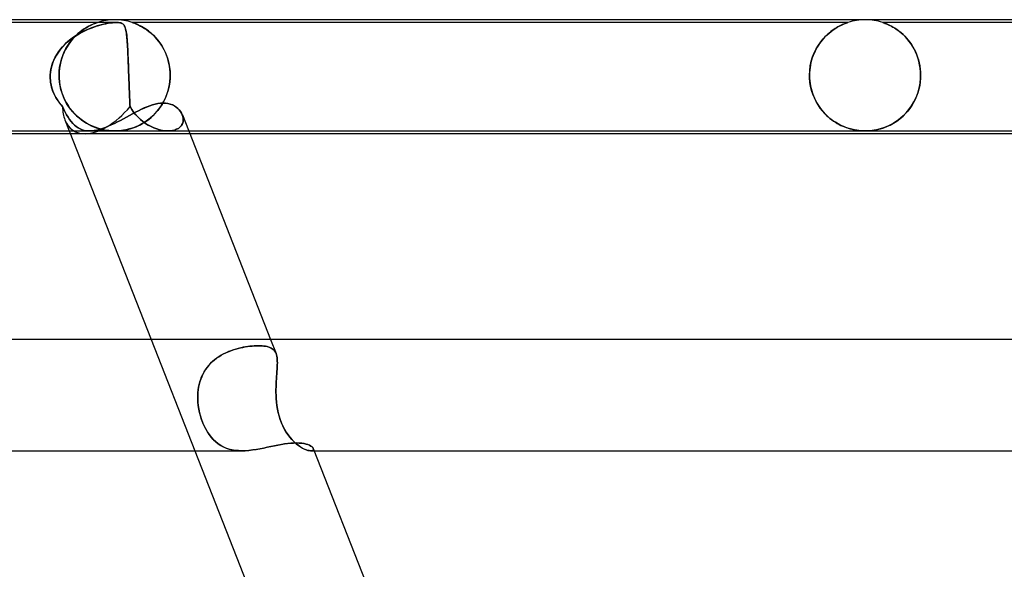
# Model space of a CAD drawing. Header units: millimetres. Extents: x -485 to 485, y -2 to 310.
# Tile 75 of 82: x 186 to 221, y 290 to 310. Entities that reach past the tile are written whole.
import ezdxf

# ---------------------------------------------------------------- set-up
doc = ezdxf.new("R2010")
doc.units = ezdxf.units.MM
doc.layers.add('HIDDEN', color=7, linetype='Continuous')
doc.layers.add('THICK', color=7, linetype='Continuous')

msp = doc.modelspace()

# ---------------------------------------------------------------- linework, layer by layer
at = {"layer": 'HIDDEN'}
for p, q in [((189.063, 309.9), (172.269, 309.9)), ((187.797, 309.6), (187.881, 309.659)), ((187.875, 309.655), (187.808, 309.608)), ((187.939, 309.697), (187.875, 309.655)), ((187.881, 309.659), (187.962, 309.711)), ((188.001, 309.734), (187.939, 309.697)), ((187.945, 309.617), (188.043, 309.66)), ((188.055, 309.665), (187.948, 309.618)), ((187.962, 309.711), (188.039, 309.755)), ((188.06, 309.766), (188.001, 309.734)), ((188.039, 309.755), (188.11, 309.792)), ((188.043, 309.66), (188.14, 309.699)), ((188.16, 309.707), (188.055, 309.665)), ((188.115, 309.794), (188.06, 309.766)), ((188.11, 309.792), (188.175, 309.822)), ((188.167, 309.819), (188.115, 309.794)), ((188.14, 309.699), (188.236, 309.734)), ((188.262, 309.743), (188.16, 309.707)), ((188.215, 309.84), (188.167, 309.819)), ((188.175, 309.822), (188.232, 309.847)), ((188.258, 309.857), (188.215, 309.84)), ((188.232, 309.847), (188.279, 309.866)), ((188.236, 309.734), (188.329, 309.765)), ((188.295, 309.872), (188.258, 309.857)), ((188.361, 309.775), (188.262, 309.743)), ((188.279, 309.866), (188.314, 309.879)), ((188.325, 309.883), (188.295, 309.872)), ((188.314, 309.879), (188.34, 309.888)), ((188.347, 309.891), (188.325, 309.883)), ((188.329, 309.765), (188.42, 309.793)), ((188.34, 309.888), (188.357, 309.894)), ((188.362, 309.896), (188.347, 309.891)), ((188.357, 309.894), (188.368, 309.898)), ((188.456, 309.803), (188.361, 309.775)), ((188.371, 309.899), (188.362, 309.896)), ((188.368, 309.898), (188.374, 309.9)), ((188.375, 309.9), (188.371, 309.899)), ((188.374, 309.9), (188.375, 309.9)), ((188.42, 309.793), (188.507, 309.816)), ((188.551, 309.827), (188.456, 309.803)), ((188.507, 309.816), (188.591, 309.837)), ((188.646, 309.849), (188.551, 309.827)), ((188.591, 309.837), (188.675, 309.855)), ((188.739, 309.867), (188.646, 309.849)), ((188.675, 309.855), (188.759, 309.87)), ((188.829, 309.881), (188.739, 309.867)), ((188.759, 309.87), (188.84, 309.883)), ((188.915, 309.892), (188.829, 309.881)), ((188.84, 309.883), (188.918, 309.892)), ((188.995, 309.898), (188.915, 309.892)), ((188.918, 309.892), (188.992, 309.898)), ((188.992, 309.898), (189.059, 309.9)), ((189.067, 309.9), (188.995, 309.898)), ((189.059, 309.9), (189.122, 309.898)), ((189.125, 309.898), (189.067, 309.9)), ((189.122, 309.898), (189.175, 309.892)), ((189.173, 309.892), (189.125, 309.898)), ((189.214, 309.883), (189.173, 309.892)), ((189.175, 309.892), (189.219, 309.881)), ((189.247, 309.87), (189.214, 309.883)), ((189.219, 309.881), (189.254, 309.867)), ((189.275, 309.855), (189.247, 309.87)), ((189.254, 309.867), (189.283, 309.849)), ((189.298, 309.837), (189.275, 309.855)), ((189.283, 309.849), (189.307, 309.827)), ((189.317, 309.816), (189.298, 309.837)), ((189.307, 309.827), (189.327, 309.803)), ((189.334, 309.793), (189.317, 309.816)), ((189.327, 309.803), (189.344, 309.775)), ((189.349, 309.765), (189.334, 309.793)), ((189.344, 309.775), (189.359, 309.743)), ((189.363, 309.734), (189.349, 309.765)), ((189.359, 309.743), (189.373, 309.707)), ((189.375, 309.699), (189.363, 309.734)), ((189.373, 309.707), (189.385, 309.665)), ((189.386, 309.66), (189.375, 309.699)), ((189.385, 309.665), (189.396, 309.618)), ((189.396, 309.617), (189.386, 309.66)), ((189.629, 309.899), (189.625, 309.9)), ((189.625, 309.9), (189.625, 309.9)), ((189.625, 309.9), (189.63, 309.898)), ((215.375, 309.9), (189.625, 309.9)), ((189.637, 309.896), (189.629, 309.899)), ((189.63, 309.898), (189.639, 309.895)), ((189.65, 309.891), (189.637, 309.896)), ((189.639, 309.895), (189.653, 309.89)), ((189.669, 309.885), (189.65, 309.891)), ((189.653, 309.89), (189.675, 309.883)), ((189.694, 309.875), (189.669, 309.885)), ((189.675, 309.883), (189.706, 309.871)), ((189.726, 309.863), (189.694, 309.875)), ((189.706, 309.871), (189.748, 309.855)), ((189.764, 309.848), (189.726, 309.863)), ((189.748, 309.855), (189.8, 309.833)), ((189.807, 309.83), (189.764, 309.848)), ((189.8, 309.833), (189.86, 309.805)), ((189.854, 309.808), (189.807, 309.83)), ((189.906, 309.782), (189.854, 309.808)), ((189.86, 309.805), (189.925, 309.773)), ((189.96, 309.753), (189.906, 309.782)), ((189.925, 309.773), (189.995, 309.734)), ((190.018, 309.72), (189.96, 309.753)), ((189.995, 309.734), (190.07, 309.689)), ((190.078, 309.683), (190.018, 309.72)), ((190.07, 309.689), (190.147, 309.637)), ((190.14, 309.642), (190.078, 309.683)), ((190.203, 309.596), (190.14, 309.642)), ((190.147, 309.637), (190.225, 309.578)), ((214.784, 309.59), (214.881, 309.659)), ((214.865, 309.648), (214.813, 309.612)), ((214.916, 309.682), (214.865, 309.648)), ((214.881, 309.659), (214.975, 309.718)), ((214.966, 309.713), (214.916, 309.682)), ((215.014, 309.741), (214.966, 309.713)), ((214.975, 309.718), (215.063, 309.767)), ((215.06, 309.766), (215.014, 309.741)), ((215.103, 309.788), (215.06, 309.766)), ((215.063, 309.767), (215.143, 309.807)), ((215.144, 309.808), (215.103, 309.788)), ((215.143, 309.807), (215.214, 309.839)), ((215.182, 309.826), (215.144, 309.808)), ((215.219, 309.841), (215.182, 309.826)), ((215.214, 309.839), (215.273, 309.863)), ((215.254, 309.856), (215.219, 309.841)), ((215.286, 309.868), (215.254, 309.856)), ((215.273, 309.863), (215.316, 309.88)), ((215.315, 309.879), (215.286, 309.868)), ((215.339, 309.888), (215.315, 309.879)), ((215.316, 309.88), (215.346, 309.89)), ((215.358, 309.894), (215.339, 309.888)), ((215.346, 309.89), (215.364, 309.896)), ((215.37, 309.898), (215.358, 309.894)), ((215.364, 309.896), (215.373, 309.899)), ((215.375, 309.9), (215.37, 309.898)), ((215.373, 309.899), (215.375, 309.9)), ((242.375, 309.9), (216.624, 309.9)), ((216.628, 309.899), (216.625, 309.9)), ((216.625, 309.9), (216.627, 309.899)), ((216.627, 309.899), (216.637, 309.896)), ((216.638, 309.896), (216.628, 309.899)), ((216.637, 309.896), (216.653, 309.89)), ((216.655, 309.89), (216.638, 309.896)), ((216.653, 309.89), (216.678, 309.882)), ((216.68, 309.881), (216.655, 309.89)), ((216.678, 309.882), (216.711, 309.869)), ((216.714, 309.868), (216.68, 309.881)), ((216.711, 309.869), (216.75, 309.854)), ((216.757, 309.851), (216.714, 309.868)), ((216.75, 309.854), (216.793, 309.836)), ((216.808, 309.829), (216.757, 309.851)), ((216.793, 309.836), (216.839, 309.815)), ((216.864, 309.803), (216.808, 309.829)), ((216.839, 309.815), (216.886, 309.792)), ((216.926, 309.772), (216.864, 309.803)), ((216.886, 309.792), (216.937, 309.766)), ((216.993, 309.735), (216.926, 309.772)), ((216.937, 309.766), (216.991, 309.736)), ((216.991, 309.736), (217.048, 309.702)), ((217.063, 309.693), (216.993, 309.735)), ((217.048, 309.702), (217.107, 309.664)), ((217.136, 309.645), (217.063, 309.693)), ((217.107, 309.664), (217.168, 309.622)), ((217.21, 309.59), (217.136, 309.645)), ((187.411, 309.295), (187.311, 309.214)), ((187.373, 309.265), (187.464, 309.335)), ((187.465, 309.289), (187.4, 309.207)), ((187.514, 309.371), (187.411, 309.295)), ((187.458, 309.281), (187.54, 309.372)), ((187.464, 309.335), (187.557, 309.4)), ((187.533, 309.364), (187.465, 309.289)), ((187.621, 309.441), (187.514, 309.371)), ((187.602, 309.434), (187.533, 309.364)), ((187.54, 309.372), (187.625, 309.456)), ((187.557, 309.4), (187.653, 309.461)), ((187.671, 309.498), (187.602, 309.434)), ((187.73, 309.506), (187.621, 309.441)), ((187.625, 309.456), (187.711, 309.532)), ((187.653, 309.461), (187.75, 309.517)), ((187.74, 309.556), (187.671, 309.498)), ((187.711, 309.532), (187.797, 309.6)), ((187.839, 309.565), (187.73, 309.506)), ((187.808, 309.608), (187.74, 309.556)), ((187.75, 309.517), (187.847, 309.569)), ((187.948, 309.618), (187.839, 309.565)), ((187.847, 309.569), (187.945, 309.617)), ((189.396, 309.618), (189.406, 309.565)), ((189.405, 309.569), (189.396, 309.617)), ((189.414, 309.517), (189.405, 309.569)), ((189.406, 309.565), (189.415, 309.506)), ((189.421, 309.461), (189.414, 309.517)), ((189.415, 309.506), (189.423, 309.441)), ((189.428, 309.4), (189.421, 309.461)), ((189.423, 309.441), (189.431, 309.371)), ((189.434, 309.335), (189.428, 309.4)), ((189.431, 309.371), (189.438, 309.295)), ((189.44, 309.265), (189.434, 309.335)), ((189.438, 309.295), (189.444, 309.214)), ((190.266, 309.545), (190.203, 309.596)), ((190.225, 309.578), (190.305, 309.512)), ((190.33, 309.491), (190.266, 309.545)), ((190.305, 309.512), (190.385, 309.439)), ((190.392, 309.432), (190.33, 309.491)), ((190.385, 309.439), (190.463, 309.358)), ((190.453, 309.369), (190.392, 309.432)), ((190.512, 309.303), (190.453, 309.369)), ((190.463, 309.358), (190.54, 309.269)), ((190.569, 309.233), (190.512, 309.303)), ((214.398, 309.204), (214.489, 309.316)), ((214.498, 309.326), (214.449, 309.269)), ((214.489, 309.316), (214.585, 309.417)), ((214.549, 309.381), (214.498, 309.326)), ((214.601, 309.433), (214.549, 309.381)), ((214.585, 309.417), (214.684, 309.509)), ((214.653, 309.482), (214.601, 309.433)), ((214.707, 309.528), (214.653, 309.482)), ((214.684, 309.509), (214.784, 309.59)), ((214.76, 309.571), (214.707, 309.528)), ((214.813, 309.612), (214.76, 309.571)), ((217.168, 309.622), (217.231, 309.574)), ((217.285, 309.53), (217.21, 309.59)), ((217.231, 309.574), (217.294, 309.522)), ((217.36, 309.463), (217.285, 309.53)), ((217.294, 309.522), (217.358, 309.465)), ((217.358, 309.465), (217.421, 309.403)), ((217.432, 309.392), (217.36, 309.463)), ((217.421, 309.403), (217.483, 309.337)), ((217.503, 309.315), (217.432, 309.392)), ((217.483, 309.337), (217.543, 309.267)), ((217.57, 309.232), (217.503, 309.315)), ((187.043, 308.938), (186.966, 308.836)), ((186.974, 308.848), (187.044, 308.939)), ((187.127, 309.035), (187.043, 308.938)), ((187.044, 308.939), (187.119, 309.027)), ((187.119, 309.027), (187.2, 309.111)), ((187.216, 309.127), (187.127, 309.035)), ((187.223, 308.932), (187.172, 308.83)), ((187.177, 308.842), (187.239, 308.962)), ((187.2, 309.111), (187.284, 309.19)), ((187.311, 309.214), (187.216, 309.127)), ((187.278, 309.029), (187.223, 308.932)), ((187.239, 308.962), (187.307, 309.076)), ((187.337, 309.121), (187.278, 309.029)), ((187.284, 309.19), (187.373, 309.265)), ((187.307, 309.076), (187.38, 309.182)), ((187.4, 309.207), (187.337, 309.121)), ((187.38, 309.182), (187.458, 309.281)), ((189.446, 309.19), (189.44, 309.265)), ((189.444, 309.214), (189.45, 309.127)), ((189.451, 309.111), (189.446, 309.19)), ((189.45, 309.127), (189.455, 309.035)), ((189.456, 309.027), (189.451, 309.111)), ((189.455, 309.035), (189.461, 308.938)), ((189.46, 308.939), (189.456, 309.027)), ((189.465, 308.848), (189.46, 308.939)), ((189.461, 308.938), (189.466, 308.836)), ((190.54, 309.269), (190.614, 309.172)), ((190.624, 309.158), (190.569, 309.233)), ((190.614, 309.172), (190.685, 309.067)), ((190.676, 309.08), (190.624, 309.158)), ((190.726, 308.998), (190.676, 309.08)), ((190.685, 309.067), (190.75, 308.955)), ((190.772, 308.912), (190.726, 308.998)), ((190.75, 308.955), (190.809, 308.836)), ((214.165, 308.812), (214.235, 308.953)), ((214.227, 308.939), (214.19, 308.865)), ((214.268, 309.011), (214.227, 308.939)), ((214.235, 308.953), (214.313, 309.083)), ((214.31, 309.079), (214.268, 309.011)), ((214.355, 309.145), (214.31, 309.079)), ((214.313, 309.083), (214.398, 309.204)), ((214.401, 309.208), (214.355, 309.145)), ((214.449, 309.269), (214.401, 309.208)), ((217.543, 309.267), (217.6, 309.192)), ((217.635, 309.144), (217.57, 309.232)), ((217.6, 309.192), (217.656, 309.114)), ((217.696, 309.05), (217.635, 309.144)), ((217.656, 309.114), (217.708, 309.03)), ((217.753, 308.951), (217.696, 309.05)), ((217.708, 309.03), (217.757, 308.943)), ((217.805, 308.847), (217.753, 308.951)), ((217.757, 308.943), (217.803, 308.851)), ((186.834, 308.616), (186.781, 308.5)), ((186.802, 308.549), (186.853, 308.652)), ((186.896, 308.728), (186.834, 308.616)), ((186.853, 308.652), (186.91, 308.752)), ((186.966, 308.836), (186.896, 308.728)), ((186.91, 308.752), (186.974, 308.848)), ((187.039, 308.441), (187.077, 308.58)), ((187.086, 308.611), (187.053, 308.496)), ((187.077, 308.58), (187.123, 308.714)), ((187.126, 308.723), (187.086, 308.611)), ((187.123, 308.714), (187.177, 308.842)), ((187.172, 308.83), (187.126, 308.723)), ((189.469, 308.752), (189.465, 308.848)), ((189.466, 308.836), (189.47, 308.728)), ((189.474, 308.652), (189.469, 308.752)), ((189.47, 308.728), (189.475, 308.616)), ((189.478, 308.549), (189.474, 308.652)), ((189.475, 308.616), (189.48, 308.5)), ((190.815, 308.822), (190.772, 308.912)), ((190.809, 308.836), (190.861, 308.71)), ((190.854, 308.729), (190.815, 308.822)), ((190.888, 308.632), (190.854, 308.729)), ((190.861, 308.71), (190.906, 308.577)), ((190.919, 308.532), (190.888, 308.632)), ((190.906, 308.577), (190.942, 308.438)), ((214.056, 308.506), (214.105, 308.663)), ((214.093, 308.627), (214.067, 308.542)), ((214.122, 308.709), (214.093, 308.627)), ((214.105, 308.663), (214.165, 308.812)), ((214.154, 308.788), (214.122, 308.709)), ((214.19, 308.865), (214.154, 308.788)), ((217.803, 308.851), (217.844, 308.756)), ((217.851, 308.738), (217.805, 308.847)), ((217.844, 308.756), (217.881, 308.657)), ((217.892, 308.623), (217.851, 308.738)), ((217.881, 308.657), (217.914, 308.554)), ((217.927, 308.504), (217.892, 308.623)), ((186.681, 308.113), (186.699, 308.225)), ((186.705, 308.254), (186.683, 308.128)), ((186.699, 308.225), (186.725, 308.336)), ((186.738, 308.379), (186.705, 308.254)), ((186.725, 308.336), (186.76, 308.444)), ((186.781, 308.5), (186.738, 308.379)), ((186.76, 308.444), (186.802, 308.549)), ((187.006, 308.253), (186.993, 308.127)), ((186.995, 308.149), (187.012, 308.296)), ((187.026, 308.376), (187.006, 308.253)), ((187.012, 308.296), (187.039, 308.441)), ((187.053, 308.496), (187.026, 308.376)), ((189.482, 308.444), (189.478, 308.549)), ((189.48, 308.5), (189.484, 308.379)), ((189.486, 308.336), (189.482, 308.444)), ((189.484, 308.379), (189.489, 308.254)), ((189.49, 308.225), (189.486, 308.336)), ((189.489, 308.254), (189.493, 308.128)), ((189.494, 308.113), (189.49, 308.225)), ((190.944, 308.429), (190.919, 308.532)), ((190.942, 308.438), (190.968, 308.296)), ((190.964, 308.324), (190.944, 308.429)), ((190.978, 308.218), (190.964, 308.324)), ((190.968, 308.296), (190.984, 308.149)), ((213.998, 308.172), (214.02, 308.341)), ((214.01, 308.276), (213.999, 308.185)), ((214.025, 308.367), (214.01, 308.276)), ((214.02, 308.341), (214.056, 308.506)), ((214.044, 308.456), (214.025, 308.367)), ((214.067, 308.542), (214.044, 308.456)), ((217.914, 308.554), (217.941, 308.448)), ((217.955, 308.382), (217.927, 308.504)), ((217.941, 308.448), (217.962, 308.339)), ((217.975, 308.257), (217.955, 308.382)), ((217.962, 308.339), (217.978, 308.227)), ((217.987, 308.129), (217.975, 308.257)), ((217.978, 308.227), (217.988, 308.114)), ((186.672, 307.983), (186.673, 308)), ((186.673, 308), (186.672, 307.983)), ((186.672, 307.967), (186.672, 307.983)), ((186.672, 307.983), (186.672, 307.967)), ((186.672, 307.95), (186.672, 307.967)), ((186.672, 307.967), (186.672, 307.95)), ((186.672, 307.933), (186.672, 307.95)), ((186.672, 307.95), (186.672, 307.933)), ((186.672, 307.917), (186.672, 307.933)), ((186.672, 307.933), (186.672, 307.917)), ((186.673, 307.9), (186.672, 307.917)), ((186.672, 307.917), (186.673, 307.9)), ((186.683, 308.128), (186.673, 308)), ((186.673, 308), (186.681, 308.113)), ((186.678, 307.819), (186.673, 307.9)), ((186.673, 307.9), (186.678, 307.82)), ((186.989, 308), (186.995, 308.149)), ((186.993, 308.127), (186.989, 308)), ((186.989, 308), (186.989, 307.983)), ((186.989, 307.983), (186.989, 308)), ((186.989, 307.983), (186.99, 307.967)), ((186.99, 307.967), (186.989, 307.983)), ((186.99, 307.967), (186.99, 307.95)), ((186.99, 307.95), (186.99, 307.967)), ((186.99, 307.95), (186.99, 307.933)), ((186.99, 307.933), (186.99, 307.95)), ((186.99, 307.933), (186.991, 307.917)), ((186.991, 307.917), (186.99, 307.933)), ((186.991, 307.917), (186.992, 307.9)), ((186.992, 307.9), (186.991, 307.917)), ((187.004, 307.759), (186.992, 307.9)), ((186.992, 307.9), (187.003, 307.766)), ((189.493, 308.128), (189.498, 308)), ((189.498, 308), (189.494, 308.113)), ((189.498, 308), (189.498, 307.983)), ((189.498, 307.983), (189.498, 308)), ((189.498, 307.983), (189.499, 307.967)), ((189.499, 307.967), (189.498, 307.983)), ((189.499, 307.967), (189.499, 307.95)), ((189.499, 307.95), (189.499, 307.967)), ((189.499, 307.95), (189.5, 307.933)), ((189.5, 307.933), (189.499, 307.95)), ((189.5, 307.933), (189.5, 307.917)), ((189.5, 307.917), (189.5, 307.933)), ((189.5, 307.917), (189.501, 307.9)), ((189.501, 307.9), (189.5, 307.917)), ((189.501, 307.9), (189.504, 307.82)), ((189.504, 307.819), (189.501, 307.9)), ((190.987, 307.9), (190.974, 307.753)), ((190.987, 308.11), (190.978, 308.218)), ((190.978, 307.785), (190.987, 307.9)), ((190.984, 308.149), (190.99, 308)), ((190.99, 308), (190.987, 308.11)), ((190.987, 307.9), (190.988, 307.917)), ((190.988, 307.917), (190.987, 307.9)), ((190.988, 307.933), (190.989, 307.95)), ((190.989, 307.95), (190.988, 307.933)), ((190.988, 307.917), (190.988, 307.933)), ((190.988, 307.933), (190.988, 307.917)), ((190.989, 307.983), (190.99, 308)), ((190.99, 308), (190.989, 307.983)), ((190.989, 307.967), (190.989, 307.983)), ((190.989, 307.983), (190.989, 307.967)), ((190.989, 307.95), (190.989, 307.967)), ((190.989, 307.967), (190.989, 307.95)), ((213.991, 308), (213.998, 308.172)), ((213.993, 308.093), (213.991, 308)), ((213.991, 308), (213.991, 307.983)), ((213.991, 307.983), (213.991, 308)), ((213.991, 307.983), (213.991, 307.967)), ((213.991, 307.967), (213.991, 307.983)), ((213.991, 307.967), (213.991, 307.95)), ((213.991, 307.95), (213.991, 307.967)), ((213.991, 307.95), (213.992, 307.933)), ((213.992, 307.933), (213.991, 307.95)), ((213.992, 307.933), (213.992, 307.917)), ((213.992, 307.917), (213.992, 307.933)), ((213.992, 307.917), (213.993, 307.9)), ((213.993, 307.9), (213.992, 307.917)), ((213.999, 308.185), (213.993, 308.093)), ((214.006, 307.75), (213.993, 307.9)), ((213.993, 307.9), (214, 307.806)), ((217.971, 307.717), (217.988, 307.9)), ((217.988, 307.9), (217.977, 307.765)), ((217.991, 308), (217.987, 308.129)), ((217.988, 308.114), (217.991, 308)), ((217.988, 307.9), (217.989, 307.917)), ((217.989, 307.917), (217.988, 307.9)), ((217.989, 307.917), (217.99, 307.933)), ((217.99, 307.933), (217.989, 307.917)), ((217.99, 307.95), (217.991, 307.967)), ((217.991, 307.967), (217.99, 307.95)), ((217.99, 307.933), (217.99, 307.95)), ((217.99, 307.95), (217.99, 307.933)), ((217.991, 307.983), (217.991, 308)), ((217.991, 308), (217.991, 307.983)), ((217.991, 307.967), (217.991, 307.983)), ((217.991, 307.983), (217.991, 307.967)), ((186.678, 307.82), (186.688, 307.739)), ((186.688, 307.738), (186.678, 307.819)), ((186.688, 307.739), (186.702, 307.659)), ((186.702, 307.658), (186.688, 307.738)), ((186.702, 307.659), (186.721, 307.581)), ((186.721, 307.578), (186.702, 307.658)), ((186.721, 307.581), (186.744, 307.503)), ((186.745, 307.5), (186.721, 307.578)), ((187.003, 307.766), (187.024, 307.632)), ((187.026, 307.621), (187.004, 307.759)), ((187.024, 307.632), (187.053, 307.501)), ((187.057, 307.486), (187.026, 307.621)), ((189.504, 307.82), (189.507, 307.739)), ((189.507, 307.738), (189.504, 307.819)), ((189.507, 307.739), (189.51, 307.659)), ((189.51, 307.658), (189.507, 307.738)), ((189.51, 307.659), (189.513, 307.581)), ((189.513, 307.578), (189.51, 307.658)), ((189.513, 307.581), (189.516, 307.503)), ((189.516, 307.5), (189.513, 307.578)), ((190.913, 307.449), (190.941, 307.559)), ((190.951, 307.609), (190.918, 307.467)), ((190.941, 307.559), (190.962, 307.671)), ((190.974, 307.753), (190.951, 307.609)), ((190.962, 307.671), (190.978, 307.785)), ((214, 307.806), (214.012, 307.712)), ((214.031, 307.602), (214.006, 307.75)), ((214.012, 307.712), (214.027, 307.62)), ((214.027, 307.62), (214.047, 307.53)), ((214.066, 307.458), (214.031, 307.602)), ((214.047, 307.53), (214.071, 307.44)), ((217.888, 307.364), (217.937, 307.537)), ((217.957, 307.631), (217.928, 307.5)), ((217.937, 307.537), (217.971, 307.717)), ((217.977, 307.765), (217.957, 307.631)), ((186.744, 307.503), (186.771, 307.427)), ((186.772, 307.423), (186.745, 307.5)), ((186.771, 307.427), (186.802, 307.352)), ((186.804, 307.348), (186.772, 307.423)), ((186.802, 307.352), (186.837, 307.278)), ((186.839, 307.274), (186.804, 307.348)), ((186.837, 307.278), (186.876, 307.206)), ((186.877, 307.203), (186.839, 307.274)), ((186.876, 307.206), (186.918, 307.136)), ((186.919, 307.133), (186.877, 307.203)), ((187.053, 307.501), (187.091, 307.374)), ((187.097, 307.354), (187.057, 307.486)), ((187.091, 307.374), (187.136, 307.251)), ((187.146, 307.227), (187.097, 307.354)), ((187.136, 307.251), (187.188, 307.133)), ((187.202, 307.107), (187.146, 307.227)), ((189.516, 307.503), (189.519, 307.427)), ((189.519, 307.423), (189.516, 307.5)), ((189.519, 307.427), (189.522, 307.352)), ((189.522, 307.348), (189.519, 307.423)), ((189.522, 307.352), (189.525, 307.278)), ((189.525, 307.274), (189.522, 307.348)), ((189.525, 307.278), (189.528, 307.206)), ((189.528, 307.203), (189.525, 307.274)), ((189.528, 307.206), (189.532, 307.136)), ((189.532, 307.133), (189.528, 307.203)), ((190.822, 307.197), (190.762, 307.071)), ((190.795, 307.137), (190.84, 307.237)), ((190.874, 307.329), (190.822, 307.197)), ((190.84, 307.237), (190.879, 307.341)), ((190.918, 307.467), (190.874, 307.329)), ((190.879, 307.341), (190.913, 307.449)), ((214.111, 307.318), (214.066, 307.458)), ((214.071, 307.44), (214.099, 307.353)), ((214.099, 307.353), (214.131, 307.267)), ((214.166, 307.185), (214.111, 307.318)), ((214.131, 307.267), (214.166, 307.184)), ((214.228, 307.058), (214.166, 307.185)), ((214.166, 307.184), (214.204, 307.104)), ((217.75, 307.045), (217.825, 307.2)), ((217.846, 307.25), (217.794, 307.131)), ((217.825, 307.2), (217.888, 307.364)), ((217.891, 307.373), (217.846, 307.25)), ((217.928, 307.5), (217.891, 307.373)), ((186.918, 307.136), (186.963, 307.067)), ((186.965, 307.065), (186.919, 307.133)), ((186.963, 307.067), (187.012, 307.001)), ((187.013, 307), (186.965, 307.065)), ((187.012, 307.001), (187.063, 306.937)), ((187.064, 306.936), (187.013, 307)), ((187.063, 306.937), (187.117, 306.875)), ((187.117, 306.875), (187.064, 306.936)), ((187.164, 306.771), (187.117, 306.875)), ((187.117, 306.875), (187.164, 306.77)), ((187.188, 307.133), (187.248, 307.02)), ((187.264, 306.992), (187.202, 307.107)), ((187.248, 307.02), (187.313, 306.913)), ((187.333, 306.883), (187.264, 306.992)), ((187.313, 306.913), (187.383, 306.812)), ((187.407, 306.781), (187.333, 306.883)), ((187.383, 306.812), (187.459, 306.717)), ((189.532, 307.136), (189.535, 307.067)), ((189.535, 307.065), (189.532, 307.133)), ((189.535, 307.067), (189.538, 307.001)), ((189.539, 307), (189.535, 307.065)), ((189.538, 307.001), (189.542, 306.937)), ((189.542, 306.936), (189.539, 307)), ((189.542, 306.937), (189.546, 306.875)), ((189.546, 306.875), (189.542, 306.936)), ((189.606, 306.771), (189.546, 306.875)), ((189.546, 306.875), (189.606, 306.77)), ((189.951, 306.778), (190.054, 306.825)), ((190.054, 306.825), (190.156, 306.869)), ((190.156, 306.869), (190.256, 306.907)), ((190.256, 306.907), (190.355, 306.94)), ((190.355, 306.94), (190.452, 306.966)), ((190.452, 306.966), (190.546, 306.985)), ((190.62, 306.838), (190.54, 306.732)), ((190.546, 306.985), (190.639, 306.996)), ((190.576, 306.778), (190.636, 306.861)), ((190.695, 306.951), (190.62, 306.838)), ((190.636, 306.861), (190.693, 306.949)), ((190.639, 306.996), (190.729, 307)), ((190.693, 306.949), (190.747, 307.041)), ((190.762, 307.071), (190.695, 306.951)), ((190.729, 307), (190.82, 306.996)), ((190.747, 307.041), (190.795, 307.137)), ((190.82, 306.996), (190.907, 306.983)), ((190.907, 306.983), (190.989, 306.962)), ((190.989, 306.962), (191.066, 306.934)), ((191.066, 306.934), (191.138, 306.898)), ((191.138, 306.898), (191.203, 306.856)), ((191.203, 306.856), (191.262, 306.809)), ((191.262, 306.809), (191.313, 306.757)), ((214.204, 307.104), (214.246, 307.026)), ((214.298, 306.938), (214.228, 307.058)), ((214.246, 307.026), (214.29, 306.951)), ((214.29, 306.951), (214.337, 306.879)), ((214.375, 306.825), (214.298, 306.938)), ((214.337, 306.879), (214.387, 306.809)), ((214.457, 306.72), (214.375, 306.825)), ((214.387, 306.809), (214.438, 306.743)), ((217.601, 306.809), (217.526, 306.714)), ((217.569, 306.768), (217.664, 306.901)), ((217.67, 306.911), (217.601, 306.809)), ((217.664, 306.901), (217.75, 307.045)), ((217.735, 307.018), (217.67, 306.911)), ((217.794, 307.131), (217.735, 307.018)), ((187.213, 306.671), (187.164, 306.771)), ((187.164, 306.77), (187.213, 306.671)), ((187.263, 306.577), (187.213, 306.671)), ((187.213, 306.671), (187.263, 306.578)), ((187.263, 306.578), (187.315, 306.491)), ((187.315, 306.49), (187.263, 306.577)), ((187.315, 306.491), (187.368, 306.41)), ((187.369, 306.409), (187.315, 306.49)), ((187.485, 306.686), (187.407, 306.781)), ((187.459, 306.717), (187.539, 306.628)), ((187.568, 306.598), (187.485, 306.686)), ((187.539, 306.628), (187.622, 306.545)), ((187.653, 306.517), (187.568, 306.598)), ((187.622, 306.545), (187.708, 306.469)), ((187.74, 306.442), (187.653, 306.517)), ((187.708, 306.469), (187.795, 306.4)), ((189.31, 306.438), (189.419, 306.497)), ((189.419, 306.497), (189.527, 306.556)), ((189.527, 306.556), (189.634, 306.614)), ((189.674, 306.671), (189.606, 306.771)), ((189.606, 306.77), (189.674, 306.671)), ((189.634, 306.614), (189.741, 306.671)), ((189.75, 306.577), (189.674, 306.671)), ((189.674, 306.671), (189.749, 306.578)), ((189.741, 306.671), (189.847, 306.726)), ((189.749, 306.578), (189.831, 306.491)), ((189.831, 306.49), (189.75, 306.577)), ((189.831, 306.491), (189.918, 306.41)), ((189.918, 306.409), (189.831, 306.49)), ((189.847, 306.726), (189.951, 306.778)), ((190.269, 306.458), (190.171, 306.382)), ((190.229, 306.426), (190.303, 306.487)), ((190.364, 306.543), (190.269, 306.458)), ((190.303, 306.487), (190.376, 306.554)), ((190.454, 306.634), (190.364, 306.543)), ((190.376, 306.554), (190.445, 306.624)), ((190.445, 306.624), (190.512, 306.699)), ((190.54, 306.732), (190.454, 306.634)), ((190.512, 306.699), (190.576, 306.778)), ((191.313, 306.757), (191.358, 306.702)), ((191.358, 306.702), (191.395, 306.643)), ((191.395, 306.643), (191.424, 306.583)), ((191.424, 306.583), (191.445, 306.522)), ((191.445, 306.522), (191.424, 306.583)), ((191.445, 306.522), (191.457, 306.46)), ((191.457, 306.461), (191.445, 306.522)), ((191.46, 306.4), (191.457, 306.461)), ((191.457, 306.46), (191.46, 306.4)), ((214.438, 306.743), (214.492, 306.679)), ((214.544, 306.623), (214.457, 306.72)), ((214.492, 306.679), (214.549, 306.618)), ((214.634, 306.534), (214.544, 306.623)), ((214.549, 306.618), (214.607, 306.56)), ((214.607, 306.56), (214.667, 306.505)), ((214.728, 306.453), (214.634, 306.534)), ((214.667, 306.505), (214.728, 306.453)), ((214.825, 306.379), (214.728, 306.453)), ((214.728, 306.453), (214.791, 306.403)), ((217.281, 306.467), (217.194, 306.398)), ((217.245, 306.438), (217.358, 306.536)), ((217.365, 306.543), (217.281, 306.467)), ((217.358, 306.536), (217.466, 306.646)), ((217.447, 306.625), (217.365, 306.543)), ((217.526, 306.714), (217.447, 306.625)), ((217.466, 306.646), (217.569, 306.768)), ((187.201, 306.394), (187.356, 306)), ((187.368, 306.41), (187.424, 306.335)), ((187.424, 306.335), (187.369, 306.409)), ((187.482, 306.267), (187.424, 306.335)), ((187.424, 306.335), (187.482, 306.268)), ((187.482, 306.268), (187.543, 306.208)), ((187.543, 306.207), (187.482, 306.267)), ((187.543, 306.208), (187.607, 306.155)), ((187.607, 306.154), (187.543, 306.207)), ((187.607, 306.155), (187.674, 306.109)), ((187.674, 306.109), (187.607, 306.154)), ((187.745, 306.071), (187.674, 306.109)), ((187.674, 306.109), (187.745, 306.071)), ((187.83, 306.375), (187.74, 306.442)), ((187.795, 306.4), (187.884, 306.338)), ((187.921, 306.313), (187.83, 306.375)), ((187.884, 306.338), (187.973, 306.282)), ((188.013, 306.258), (187.921, 306.313)), ((187.973, 306.282), (188.061, 306.232)), ((188.106, 306.21), (188.013, 306.258)), ((188.061, 306.232), (188.15, 306.189)), ((188.198, 306.167), (188.106, 306.21)), ((188.15, 306.189), (188.237, 306.15)), ((188.289, 306.13), (188.198, 306.167)), ((188.237, 306.15), (188.323, 306.117)), ((188.38, 306.098), (188.289, 306.13)), ((188.323, 306.117), (188.41, 306.089)), ((188.469, 306.071), (188.38, 306.098)), ((188.551, 306.087), (188.656, 306.124)), ((188.656, 306.124), (188.763, 306.167)), ((188.763, 306.167), (188.871, 306.215)), ((188.871, 306.215), (188.98, 306.267)), ((188.98, 306.267), (189.091, 306.322)), ((189.091, 306.322), (189.2, 306.379)), ((189.2, 306.379), (189.31, 306.438)), ((189.544, 306.076), (189.616, 306.098)), ((189.672, 306.117), (189.576, 306.085)), ((189.616, 306.098), (189.69, 306.124)), ((189.771, 306.156), (189.672, 306.117)), ((189.69, 306.124), (189.765, 306.153)), ((189.765, 306.153), (189.842, 306.187)), ((189.87, 306.201), (189.771, 306.156)), ((189.842, 306.187), (189.919, 306.225)), ((189.971, 306.253), (189.87, 306.201)), ((189.918, 306.41), (190.009, 306.335)), ((190.01, 306.335), (189.918, 306.409)), ((189.919, 306.225), (189.997, 306.268)), ((190.071, 306.313), (189.971, 306.253)), ((189.997, 306.268), (190.074, 306.316)), ((190.009, 306.335), (190.104, 306.268)), ((190.105, 306.267), (190.01, 306.335)), ((190.171, 306.382), (190.071, 306.313)), ((190.074, 306.316), (190.152, 306.368)), ((190.104, 306.268), (190.202, 306.208)), ((190.203, 306.207), (190.105, 306.267)), ((190.152, 306.368), (190.229, 306.426)), ((190.202, 306.208), (190.303, 306.155)), ((190.303, 306.154), (190.203, 306.207)), ((190.303, 306.155), (190.404, 306.109)), ((190.404, 306.109), (190.303, 306.154)), ((190.506, 306.071), (190.404, 306.109)), ((190.404, 306.109), (190.506, 306.071)), ((191.335, 306.132), (191.282, 306.093)), ((191.282, 306.093), (191.335, 306.132)), ((191.379, 306.178), (191.335, 306.132)), ((191.335, 306.132), (191.379, 306.178)), ((191.414, 306.228), (191.379, 306.178)), ((191.379, 306.178), (191.413, 306.228)), ((191.413, 306.228), (191.438, 306.283)), ((191.439, 306.283), (191.414, 306.228)), ((191.438, 306.283), (191.454, 306.34)), ((191.454, 306.34), (191.439, 306.283)), ((191.46, 306.4), (191.454, 306.34)), ((191.454, 306.34), (191.46, 306.4)), ((214.791, 306.403), (214.856, 306.357)), ((214.924, 306.312), (214.825, 306.379)), ((214.856, 306.357), (214.922, 306.313)), ((214.922, 306.313), (214.989, 306.273)), ((215.023, 306.253), (214.924, 306.312)), ((214.989, 306.273), (215.056, 306.235)), ((215.124, 306.201), (215.023, 306.253)), ((215.056, 306.235), (215.123, 306.201)), ((215.123, 306.201), (215.19, 306.17)), ((215.224, 306.156), (215.124, 306.201)), ((215.19, 306.17), (215.256, 306.143)), ((215.323, 306.117), (215.224, 306.156)), ((215.256, 306.143), (215.322, 306.118)), ((215.322, 306.118), (215.387, 306.096)), ((215.421, 306.085), (215.323, 306.117)), ((215.387, 306.096), (215.451, 306.077)), ((216.55, 306.078), (216.665, 306.114)), ((216.659, 306.112), (216.571, 306.084)), ((216.748, 306.146), (216.659, 306.112)), ((216.665, 306.114), (216.78, 306.159)), ((216.837, 306.185), (216.748, 306.146)), ((216.78, 306.159), (216.896, 306.213)), ((216.927, 306.229), (216.837, 306.185)), ((216.896, 306.213), (217.013, 306.278)), ((217.017, 306.28), (216.927, 306.229)), ((217.013, 306.278), (217.13, 306.352)), ((217.106, 306.336), (217.017, 306.28)), ((217.194, 306.398), (217.106, 306.336)), ((217.13, 306.352), (217.245, 306.438)), ((187.926, 305.9), (187.395, 305.9)), ((187.82, 306.041), (187.745, 306.071)), ((187.745, 306.071), (187.82, 306.041)), ((187.899, 306.019), (187.82, 306.041)), ((187.82, 306.041), (187.899, 306.019)), ((187.983, 306.005), (187.899, 306.019)), ((187.899, 306.019), (187.983, 306.006)), ((191.693, 305.9), (187.926, 305.9)), ((187.983, 306.006), (188.072, 306)), ((188.072, 306), (187.983, 306.005)), ((188.072, 306), (188.16, 306.003)), ((188.086, 306), (190.913, 306)), ((188.16, 306.003), (188.253, 306.013)), ((188.253, 306.013), (188.349, 306.03)), ((188.349, 306.03), (188.448, 306.055)), ((188.41, 306.089), (188.497, 306.064)), ((188.448, 306.055), (188.551, 306.087)), ((188.556, 306.05), (188.469, 306.071)), ((188.497, 306.064), (188.585, 306.043)), ((188.639, 306.033), (188.556, 306.05)), ((188.585, 306.043), (188.672, 306.027)), ((188.713, 306.02), (188.639, 306.033)), ((188.672, 306.027), (188.758, 306.014)), ((188.778, 306.012), (188.713, 306.02)), ((188.758, 306.014), (188.842, 306.006)), ((188.837, 306.007), (188.778, 306.012)), ((188.89, 306.003), (188.837, 306.007)), ((188.842, 306.006), (188.921, 306.001)), ((188.943, 306.001), (188.89, 306.003)), ((188.921, 306.001), (188.999, 306)), ((188.997, 306), (188.943, 306.001)), ((189.052, 306.001), (188.997, 306)), ((188.999, 306), (189.074, 306.001)), ((189.107, 306.003), (189.052, 306.001)), ((189.074, 306.001), (189.152, 306.006)), ((189.167, 306.007), (189.107, 306.003)), ((189.152, 306.006), (189.232, 306.014)), ((189.234, 306.014), (189.167, 306.007)), ((189.232, 306.014), (189.313, 306.025)), ((189.308, 306.024), (189.234, 306.014)), ((189.391, 306.039), (189.308, 306.024)), ((189.313, 306.025), (189.393, 306.039)), ((189.482, 306.059), (189.391, 306.039)), ((189.393, 306.039), (189.47, 306.056)), ((189.47, 306.056), (189.544, 306.076)), ((189.576, 306.085), (189.482, 306.059)), ((190.607, 306.041), (190.506, 306.071)), ((190.506, 306.071), (190.607, 306.041)), ((190.708, 306.019), (190.607, 306.041)), ((190.607, 306.041), (190.707, 306.019)), ((190.707, 306.019), (190.805, 306.006)), ((190.806, 306.005), (190.708, 306.019)), ((190.805, 306.006), (190.9, 306)), ((190.9, 306), (190.806, 306.005)), ((190.989, 306.003), (190.9, 306)), ((190.9, 306), (190.989, 306.003)), ((190.913, 306), (191.653, 306)), ((191.072, 306.014), (190.989, 306.003)), ((190.989, 306.003), (191.072, 306.014)), ((191.15, 306.033), (191.072, 306.014)), ((191.072, 306.014), (191.149, 306.033)), ((191.149, 306.033), (191.219, 306.059)), ((191.22, 306.059), (191.15, 306.033)), ((191.219, 306.059), (191.282, 306.093)), ((191.282, 306.093), (191.22, 306.059)), ((215.516, 306.059), (215.421, 306.085)), ((215.451, 306.077), (215.513, 306.06)), ((215.513, 306.06), (215.576, 306.045)), ((215.607, 306.039), (215.516, 306.059)), ((215.576, 306.045), (215.641, 306.032)), ((215.689, 306.024), (215.607, 306.039)), ((215.641, 306.032), (215.708, 306.021)), ((215.761, 306.014), (215.689, 306.024)), ((215.708, 306.021), (215.778, 306.012)), ((215.825, 306.008), (215.761, 306.014)), ((215.778, 306.012), (215.851, 306.006)), ((215.883, 306.003), (215.825, 306.008)), ((215.851, 306.006), (215.924, 306.001)), ((215.941, 306.001), (215.883, 306.003)), ((215.924, 306.001), (215.998, 306)), ((215.999, 306), (215.941, 306.001)), ((215.998, 306), (216.072, 306.001)), ((216.055, 306.001), (215.999, 306)), ((216.113, 306.003), (216.055, 306.001)), ((216.072, 306.001), (216.148, 306.006)), ((216.175, 306.008), (216.113, 306.003)), ((216.148, 306.006), (216.233, 306.014)), ((216.243, 306.015), (216.175, 306.008)), ((216.233, 306.014), (216.329, 306.027)), ((216.317, 306.025), (216.243, 306.015)), ((216.398, 306.04), (216.317, 306.025)), ((216.329, 306.027), (216.438, 306.049)), ((216.484, 306.06), (216.398, 306.04)), ((216.438, 306.049), (216.55, 306.078)), ((216.571, 306.084), (216.484, 306.06)), ((190.302, 298.5), (191.873, 294.5)), ((194.6, 298.5), (194.798, 297.996)), ((192.821, 297.934), (192.906, 297.98)), ((192.913, 297.984), (192.829, 297.938)), ((192.906, 297.98), (192.992, 298.023)), ((192.999, 298.026), (192.913, 297.984)), ((192.992, 298.023), (193.079, 298.061)), ((193.086, 298.064), (192.999, 298.026)), ((193.079, 298.061), (193.167, 298.096)), ((193.174, 298.098), (193.086, 298.064)), ((193.167, 298.096), (193.255, 298.127)), ((193.262, 298.129), (193.174, 298.098)), ((193.255, 298.127), (193.343, 298.155)), ((193.35, 298.156), (193.262, 298.129)), ((193.343, 298.155), (193.431, 298.179)), ((193.438, 298.18), (193.35, 298.156)), ((193.431, 298.179), (193.519, 298.2)), ((193.525, 298.201), (193.438, 298.18)), ((193.519, 298.2), (193.605, 298.218)), ((193.61, 298.219), (193.525, 298.201)), ((193.605, 298.218), (193.69, 298.234)), ((193.695, 298.235), (193.61, 298.219)), ((193.69, 298.234), (193.774, 298.247)), ((193.778, 298.248), (193.695, 298.235)), ((193.774, 298.247), (193.855, 298.257)), ((193.858, 298.258), (193.778, 298.248)), ((193.855, 298.257), (193.934, 298.265)), ((193.937, 298.266), (193.858, 298.258)), ((193.934, 298.265), (194.011, 298.271)), ((194.013, 298.271), (193.937, 298.266)), ((194.011, 298.271), (194.085, 298.274)), ((194.086, 298.274), (194.013, 298.271)), ((194.085, 298.274), (194.157, 298.275)), ((194.157, 298.275), (194.086, 298.274)), ((194.228, 298.274), (194.157, 298.275)), ((194.157, 298.275), (194.228, 298.274)), ((194.296, 298.271), (194.228, 298.274)), ((194.228, 298.274), (194.295, 298.271)), ((194.295, 298.271), (194.359, 298.265)), ((194.36, 298.264), (194.296, 298.271)), ((194.359, 298.265), (194.419, 298.256)), ((194.42, 298.256), (194.36, 298.264)), ((194.419, 298.256), (194.475, 298.245)), ((194.476, 298.244), (194.42, 298.256)), ((194.475, 298.245), (194.527, 298.231)), ((194.528, 298.23), (194.476, 298.244)), ((194.527, 298.231), (194.575, 298.214)), ((194.576, 298.213), (194.528, 298.23)), ((194.575, 298.214), (194.619, 298.194)), ((194.62, 298.193), (194.576, 298.213)), ((194.619, 298.194), (194.659, 298.17)), ((194.66, 298.17), (194.62, 298.193)), ((194.659, 298.17), (194.694, 298.144)), ((194.695, 298.143), (194.66, 298.17)), ((194.694, 298.144), (194.726, 298.113)), ((194.726, 298.113), (194.695, 298.143)), ((194.754, 298.078), (194.726, 298.113)), ((194.726, 298.113), (194.754, 298.079)), ((194.754, 298.079), (194.777, 298.04)), ((194.777, 298.04), (194.754, 298.078)), ((194.797, 297.998), (194.777, 298.04)), ((194.777, 298.04), (194.797, 297.998)), ((194.797, 297.998), (194.812, 297.952)), ((194.813, 297.95), (194.798, 297.996)), ((194.812, 297.952), (194.825, 297.902)), ((194.825, 297.9), (194.813, 297.95)), ((192.375, 297.568), (192.441, 297.64)), ((192.445, 297.645), (192.38, 297.574)), ((192.441, 297.64), (192.51, 297.707)), ((192.515, 297.711), (192.445, 297.645)), ((192.51, 297.707), (192.584, 297.77)), ((192.588, 297.774), (192.515, 297.711)), ((192.584, 297.77), (192.66, 297.829)), ((192.665, 297.833), (192.588, 297.774)), ((192.66, 297.829), (192.739, 297.883)), ((192.746, 297.888), (192.665, 297.833)), ((192.739, 297.883), (192.821, 297.934)), ((192.829, 297.938), (192.746, 297.888)), ((194.825, 297.902), (194.834, 297.848)), ((194.834, 297.846), (194.825, 297.9)), ((194.834, 297.848), (194.84, 297.789)), ((194.84, 297.787), (194.834, 297.846)), ((194.84, 297.789), (194.843, 297.727)), ((194.843, 297.724), (194.84, 297.787)), ((194.844, 297.66), (194.842, 297.588)), ((194.842, 297.584), (194.844, 297.657)), ((194.843, 297.727), (194.844, 297.66)), ((194.844, 297.657), (194.843, 297.724)), ((192.121, 297.161), (192.162, 297.248)), ((192.163, 297.252), (192.123, 297.164)), ((192.162, 297.248), (192.207, 297.333)), ((192.21, 297.337), (192.163, 297.252)), ((192.207, 297.333), (192.258, 297.414)), ((192.261, 297.419), (192.21, 297.337)), ((192.258, 297.414), (192.314, 297.493)), ((192.318, 297.498), (192.261, 297.419)), ((192.314, 297.493), (192.375, 297.568)), ((192.38, 297.574), (192.318, 297.498)), ((194.823, 297.264), (194.817, 297.175)), ((194.817, 297.172), (194.823, 297.261)), ((194.829, 297.349), (194.823, 297.264)), ((194.823, 297.261), (194.829, 297.347)), ((194.835, 297.433), (194.829, 297.349)), ((194.829, 297.347), (194.835, 297.429)), ((194.839, 297.512), (194.835, 297.433)), ((194.835, 297.429), (194.839, 297.509)), ((194.842, 297.588), (194.839, 297.512)), ((194.839, 297.509), (194.842, 297.584)), ((192.031, 296.887), (192.011, 296.791)), ((192.011, 296.789), (192.03, 296.884)), ((192.03, 296.884), (192.055, 296.978)), ((192.056, 296.981), (192.031, 296.887)), ((192.055, 296.978), (192.086, 297.07)), ((192.087, 297.074), (192.056, 296.981)), ((192.086, 297.07), (192.121, 297.161)), ((192.123, 297.164), (192.087, 297.074)), ((194.8, 296.893), (194.797, 296.796)), ((194.797, 296.795), (194.8, 296.891)), ((194.805, 296.989), (194.8, 296.893)), ((194.8, 296.891), (194.805, 296.987)), ((194.811, 297.083), (194.805, 296.989)), ((194.805, 296.987), (194.81, 297.081)), ((194.81, 297.081), (194.817, 297.172)), ((194.817, 297.175), (194.811, 297.083)), ((191.986, 296.598), (191.981, 296.5)), ((191.981, 296.5), (191.986, 296.597)), ((191.996, 296.695), (191.986, 296.598)), ((191.986, 296.597), (191.996, 296.694)), ((192.011, 296.791), (191.996, 296.695)), ((191.996, 296.694), (192.011, 296.789)), ((194.797, 296.796), (194.795, 296.698)), ((194.795, 296.697), (194.797, 296.795)), ((194.795, 296.698), (194.795, 296.599)), ((194.795, 296.599), (194.795, 296.697)), ((194.797, 296.5), (194.795, 296.599)), ((194.795, 296.599), (194.797, 296.5)), ((191.98, 296.376), (191.981, 296.5)), ((191.981, 296.5), (191.98, 296.374)), ((191.986, 296.251), (191.98, 296.376)), ((191.98, 296.374), (191.987, 296.249)), ((191.999, 296.126), (191.986, 296.251)), ((191.987, 296.249), (192, 296.122)), ((194.802, 296.376), (194.797, 296.5)), ((194.797, 296.5), (194.803, 296.374)), ((194.813, 296.251), (194.802, 296.376)), ((194.803, 296.374), (194.813, 296.249)), ((194.828, 296.126), (194.813, 296.251)), ((194.813, 296.249), (194.828, 296.122)), ((192.019, 296), (191.999, 296.126)), ((192, 296.122), (192.02, 295.995)), ((192.045, 295.875), (192.019, 296)), ((192.02, 295.995), (192.047, 295.869)), ((192.078, 295.751), (192.045, 295.875)), ((192.047, 295.869), (192.08, 295.743)), ((194.848, 296), (194.828, 296.126)), ((194.828, 296.122), (194.849, 295.995)), ((194.874, 295.875), (194.848, 296)), ((194.849, 295.995), (194.875, 295.869)), ((194.905, 295.751), (194.874, 295.875)), ((194.875, 295.869), (194.908, 295.743)), ((192.116, 295.628), (192.078, 295.751)), ((192.08, 295.743), (192.12, 295.619)), ((192.161, 295.508), (192.116, 295.628)), ((192.12, 295.619), (192.165, 295.498)), ((192.211, 295.394), (192.161, 295.508)), ((192.165, 295.498), (192.216, 295.382)), ((194.944, 295.628), (194.905, 295.751)), ((194.908, 295.743), (194.947, 295.619)), ((194.988, 295.508), (194.944, 295.628)), ((194.947, 295.619), (194.992, 295.498)), ((195.038, 295.394), (194.988, 295.508)), ((194.992, 295.498), (195.044, 295.382)), ((192.266, 295.284), (192.211, 295.394)), ((192.216, 295.382), (192.273, 295.271)), ((192.326, 295.18), (192.266, 295.284)), ((192.273, 295.271), (192.334, 295.166)), ((192.391, 295.082), (192.326, 295.18)), ((192.334, 295.166), (192.401, 295.068)), ((195.094, 295.284), (195.038, 295.394)), ((195.044, 295.382), (195.101, 295.271)), ((195.154, 295.18), (195.094, 295.284)), ((195.101, 295.271), (195.163, 295.166)), ((195.219, 295.082), (195.154, 295.18)), ((195.163, 295.166), (195.23, 295.068)), ((192.461, 294.991), (192.391, 295.082)), ((192.401, 295.068), (192.474, 294.976)), ((192.536, 294.906), (192.461, 294.991)), ((192.474, 294.976), (192.551, 294.891)), ((192.616, 294.829), (192.536, 294.906)), ((192.551, 294.891), (192.632, 294.815)), ((192.701, 294.759), (192.616, 294.829)), ((192.632, 294.815), (192.717, 294.748)), ((192.792, 294.698), (192.701, 294.759)), ((195.102, 294.744), (195.215, 294.759)), ((195.215, 294.759), (195.325, 294.771)), ((195.289, 294.991), (195.219, 295.082)), ((195.23, 295.068), (195.301, 294.976)), ((195.361, 294.906), (195.289, 294.991)), ((195.301, 294.976), (195.374, 294.891)), ((195.325, 294.771), (195.43, 294.778)), ((195.435, 294.829), (195.361, 294.906)), ((195.374, 294.891), (195.449, 294.815)), ((195.43, 294.778), (195.53, 294.78)), ((195.511, 294.759), (195.435, 294.829)), ((195.449, 294.815), (195.525, 294.748)), ((195.588, 294.698), (195.511, 294.759)), ((195.53, 294.78), (195.628, 294.778)), ((195.628, 294.778), (195.718, 294.77)), ((195.718, 294.77), (195.802, 294.758)), ((195.802, 294.758), (195.878, 294.741)), ((192.717, 294.748), (192.808, 294.688)), ((192.888, 294.644), (192.792, 294.698)), ((192.808, 294.688), (192.902, 294.637)), ((192.989, 294.599), (192.888, 294.644)), ((192.902, 294.637), (193.002, 294.594)), ((193.095, 294.563), (192.989, 294.599)), ((193.002, 294.594), (193.105, 294.56)), ((193.206, 294.535), (193.095, 294.563)), ((193.105, 294.56), (193.213, 294.533)), ((193.322, 294.515), (193.206, 294.535)), ((193.213, 294.533), (193.326, 294.515)), ((193.442, 294.504), (193.322, 294.515)), ((193.326, 294.515), (193.443, 294.504)), ((193.565, 294.5), (193.442, 294.504)), ((193.443, 294.504), (193.564, 294.5)), ((193.564, 294.5), (193.692, 294.503)), ((193.692, 294.503), (193.822, 294.513)), ((193.822, 294.513), (193.953, 294.528)), ((193.953, 294.528), (194.086, 294.548)), ((194.086, 294.548), (194.219, 294.572)), ((194.219, 294.572), (194.352, 294.597)), ((194.352, 294.597), (194.482, 294.624)), ((194.482, 294.624), (194.611, 294.651)), ((194.611, 294.651), (194.738, 294.677)), ((194.738, 294.677), (194.863, 294.702)), ((194.863, 294.702), (194.984, 294.724)), ((194.984, 294.724), (195.102, 294.744)), ((195.525, 294.748), (195.601, 294.688)), ((195.664, 294.644), (195.588, 294.698)), ((195.601, 294.688), (195.675, 294.637)), ((195.738, 294.599), (195.664, 294.644)), ((195.675, 294.637), (195.747, 294.594)), ((195.809, 294.563), (195.738, 294.599)), ((195.747, 294.594), (195.816, 294.56)), ((195.876, 294.535), (195.809, 294.563)), ((195.816, 294.56), (195.881, 294.533)), ((195.939, 294.515), (195.876, 294.535)), ((195.878, 294.741), (195.946, 294.72)), ((195.881, 294.533), (195.941, 294.515)), ((195.994, 294.504), (195.939, 294.515)), ((195.941, 294.515), (195.995, 294.504)), ((195.946, 294.72), (196.004, 294.696)), ((196.042, 294.5), (195.994, 294.504)), ((195.995, 294.504), (196.042, 294.5)), ((196.004, 294.696), (196.053, 294.669)), ((196.079, 294.503), (196.042, 294.5)), ((196.042, 294.5), (196.079, 294.503)), ((196.042, 294.5), (196.171, 294.5)), ((196.053, 294.669), (196.092, 294.641)), ((196.108, 294.511), (196.079, 294.503)), ((196.079, 294.503), (196.108, 294.511)), ((196.092, 294.641), (196.12, 294.613)), ((196.128, 294.525), (196.108, 294.511)), ((196.108, 294.511), (196.128, 294.524)), ((196.12, 294.613), (196.138, 294.585)), ((196.14, 294.542), (196.128, 294.525)), ((196.128, 294.524), (196.14, 294.542)), ((196.138, 294.585), (196.143, 294.562)), ((196.143, 294.562), (196.138, 294.585)), ((196.143, 294.562), (196.14, 294.542)), ((196.14, 294.542), (196.143, 294.562))]:
    msp.add_line(p, q, dxfattribs=at)
for centre, start, end in [((189, 308), 90, 108.1952), ((189, 308), 71.8039, 90), ((216, 308), 90, 108.1965), ((216, 308), 71.8051, 89.666)]:
    msp.add_arc(centre, 2, start, end, dxfattribs=at)
for start_param, end_param in [(2.468278, 2.781741), (2.468278, 2.781741), (-2.782416, -1.749925), (-2.782416, -1.749925), (2.781741, 3.500769), (2.781741, 3.500769)]:
    msp.add_ellipse((188.758, 307.9), major_axis=(1.276, 1.872), ratio=0.55089, start_param=start_param, end_param=end_param, dxfattribs=at)
at = {"layer": 'THICK'}
for p, q in [((268, 310), (0, 310)), ((190.054, 306.826), (189.951, 306.778)), ((190.156, 306.869), (190.054, 306.826)), ((190.256, 306.907), (190.156, 306.869)), ((190.355, 306.94), (190.256, 306.907)), ((190.452, 306.966), (190.355, 306.94)), ((190.547, 306.985), (190.452, 306.966)), ((190.64, 306.996), (190.547, 306.985)), ((190.729, 307), (190.64, 306.996)), ((190.821, 306.996), (190.729, 307)), ((190.907, 306.983), (190.821, 306.996)), ((190.989, 306.962), (190.907, 306.983)), ((191.066, 306.934), (190.989, 306.962)), ((191.137, 306.898), (191.066, 306.934)), ((191.203, 306.856), (191.137, 306.898)), ((191.261, 306.809), (191.203, 306.856)), ((191.313, 306.758), (191.261, 306.809)), ((189.419, 306.497), (189.31, 306.438)), ((189.528, 306.556), (189.419, 306.497)), ((189.635, 306.615), (189.528, 306.556)), ((189.742, 306.672), (189.635, 306.615)), ((189.847, 306.726), (189.742, 306.672)), ((189.951, 306.778), (189.847, 306.726)), ((191.358, 306.702), (191.313, 306.758)), ((191.395, 306.643), (191.358, 306.702)), ((191.424, 306.583), (191.395, 306.643)), ((191.427, 306.577), (194.6, 298.5)), ((188.656, 306.124), (188.552, 306.087)), ((188.763, 306.167), (188.656, 306.124)), ((188.872, 306.216), (188.763, 306.167)), ((188.982, 306.267), (188.872, 306.216)), ((189.091, 306.322), (188.982, 306.267)), ((189.201, 306.379), (189.091, 306.322)), ((189.31, 306.438), (189.201, 306.379)), ((2, 306), (188.085, 306)), ((187.395, 305.9), (38.184, 305.9)), ((187.356, 306), (190.302, 298.5)), ((188.16, 306.003), (188.072, 306)), ((188.253, 306.013), (188.16, 306.003)), ((188.349, 306.031), (188.253, 306.013)), ((188.449, 306.056), (188.349, 306.031)), ((188.552, 306.087), (188.449, 306.056)), ((191.653, 306), (267.993, 306)), ((265.768, 305.9), (191.693, 305.9)), ((275.5, 298.5), (0, 298.5)), ((195.218, 294.76), (195.105, 294.744)), ((195.327, 294.771), (195.218, 294.76)), ((195.431, 294.778), (195.327, 294.771)), ((195.53, 294.78), (195.431, 294.778)), ((195.628, 294.778), (195.53, 294.78)), ((195.72, 294.77), (195.628, 294.778)), ((195.804, 294.757), (195.72, 294.77)), ((195.88, 294.74), (195.804, 294.757)), ((1.751, 294.5), (193.566, 294.5)), ((191.873, 294.5), (196.391, 283)), ((193.693, 294.503), (193.565, 294.5)), ((193.824, 294.513), (193.693, 294.503)), ((193.957, 294.529), (193.824, 294.513)), ((194.09, 294.549), (193.957, 294.529)), ((194.223, 294.572), (194.09, 294.549)), ((194.355, 294.598), (194.223, 294.572)), ((194.487, 294.625), (194.355, 294.598)), ((194.616, 294.652), (194.487, 294.625)), ((194.743, 294.678), (194.616, 294.652)), ((194.867, 294.703), (194.743, 294.678)), ((194.988, 294.725), (194.867, 294.703)), ((195.105, 294.744), (194.988, 294.725)), ((195.947, 294.719), (195.88, 294.74)), ((196.005, 294.695), (195.947, 294.719)), ((196.054, 294.669), (196.005, 294.695)), ((196.093, 294.641), (196.054, 294.669)), ((196.121, 294.612), (196.093, 294.641)), ((196.138, 294.585), (196.121, 294.612)), ((196.139, 294.583), (200.689, 283)), ((196.171, 294.5), (275.494, 294.5))]:
    msp.add_line(p, q, dxfattribs=at)
msp.add_arc((216, 308), 2, 89.666, 90, dxfattribs=at)

doc.saveas('drawing.dxf')
